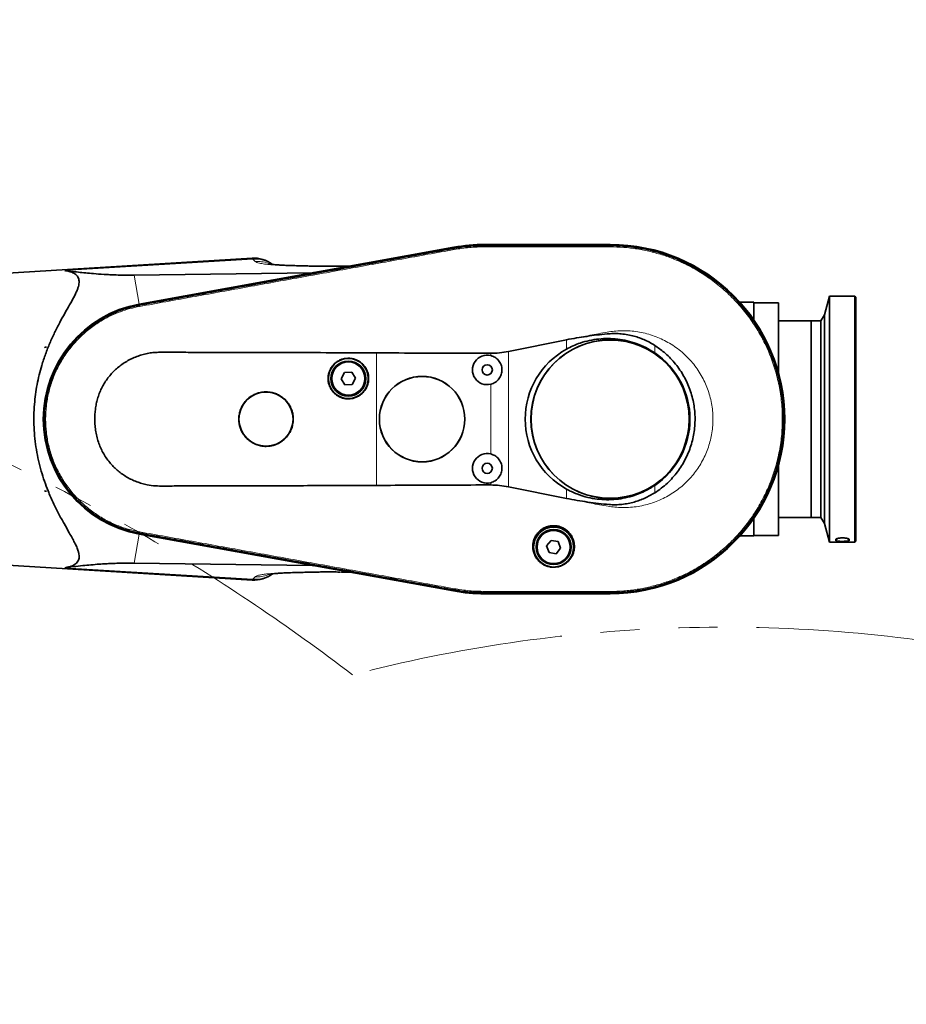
# Model space of a CAD drawing. Header units: millimetres. Extents: x 0 to 14900, y 0 to 10500.
# Tile 23 of 56: x 4454 to 5175, y 6887 to 7687. Entities that reach past the tile are written whole.
import ezdxf

# ---------------------------------------------------------------- set-up
doc = ezdxf.new("R2010")
doc.units = ezdxf.units.MM
doc.header["$LTSCALE"] = 25
doc.linetypes.add('PHANTOM', pattern=[12.7, 6.35, -1.27, 1.27, -1.27, 1.27, -1.27])
doc.styles.add('SLDTEXTSTYLE0', font='TXT', dxfattribs={"width": 0.605})
doc.dimstyles.new('SLDDIMSTYLE1', dxfattribs={"dimtxt": 87.5, "dimasz": 87.5, "dimexe": 0, "dimexo": 0.0625, "dimgap": 21.875, "dimtad": 1, "dimdec": 0, "dimrnd": 1e-09, "dimzin": 12, "dimdsep": 46, "dimtxsty": 'SLDTEXTSTYLE0', "dimsah": 1, "dimcen": 0.09, "dimadec": 0, "dimazin": 3, "dimtfac": 1, "dimtofl": 0, "dimtmove": 0, "dimatfit": 3, "dimfxl": 1, "dimfrac": 2, "dimtolj": 1, "dimtzin": 12, "dimarcsym": 0})

# ---------------------------------------------------------------- blocks, each defined once
blk = doc.blocks.new('_D_1')
at = {"color": 7, "linetype": 'Continuous', "lineweight": 0}
for p, q in [((3801.69, 8361.92), (6836.58, 8361.92)), ((6799.08, 8361.92), (6799.08, 5102.65)), ((3832.59, 5102.65), (6836.58, 5102.65))]:
    blk.add_line(p, q, dxfattribs=at)
at = {"color": 7, "linetype": 'Continuous', "lineweight": 18}
for points in [[(6799.08, 8361.92), (6786.58, 8274.42), (6811.58, 8274.42)], [(6799.08, 5102.65), (6811.58, 5190.15), (6786.58, 5190.15)]]:
    blk.add_solid(points, dxfattribs=at)
at = {"color": 7, "linetype": 'Continuous', "lineweight": 18, "insert": (6686.29, 6598.6), "char_height": 87.5, "attachment_point": 1, "rotation": 90, "style": 'SLDTEXTSTYLE0'}
blk.add_mtext('3259', dxfattribs=at)

msp = doc.modelspace()

# ---------------------------------------------------------------- linework, layer by layer
at = {"color": 7, "linetype": 'Continuous', "lineweight": 35}
for p, q in [((4807.119922, 7502.3997298), (4551.1003413, 7456.1329568)), ((4551.1132465, 7456.0288295), (4806.9521564, 7502.2791503)), ((4807.0868958, 7501.5026972), (4807.0923446, 7501.5036834)), ((4934.1946854, 7504.6472299), (4832.1946854, 7504.6472299)), ((4832.1946854, 7504.5424676), (4934.1946854, 7504.5424676)), ((4832.1946854, 7503.752293), (4832.2014052, 7503.7522909)), ((4934.1884448, 7503.7528933), (4934.1946854, 7503.7528956)), ((4642.8519251, 7493.5101805), (4416.1946854, 7479.6472299)), ((4715.6504373, 7486.9470433), (4719.903541, 7487.0885272)), ((4721.6067423, 7487.0256574), (4719.903541, 7487.0885272)), ((4546.8372905, 7479.7227688), (4691.9984341, 7481.6749695)), ((5112.6946854, 7462.6472299), (5108.6565002, 7447.5765174)), ((5133.1946854, 7462.6472299), (5112.6946854, 7462.6472299)), ((5112.6946854, 7462.6472299), (5112.6946854, 7262.6472299)), ((5134.1946854, 7461.6472299), (5133.1946854, 7462.6472299)), ((5133.1946854, 7262.6472299), (5133.1946854, 7462.6472299)), ((5134.1946854, 7461.6472299), (5134.1946854, 7263.6472299)), ((4551.2470906, 7455.2884559), (4551.2611967, 7455.2910002)), ((5051.1946854, 7457.6472299), (5039.7361465, 7457.6472299)), ((5051.1946854, 7457.6472299), (5051.1946854, 7443.1146146)), ((5071.1946854, 7457.1472299), (5051.1946854, 7457.1472299)), ((5071.1946854, 7457.1472299), (5071.1946854, 7399.9969287)), ((5108.6565002, 7447.5765174), (5105.6946854, 7442.6472299)), ((5108.6565002, 7447.5765174), (5108.6565002, 7277.7179423)), ((5097.6946854, 7442.6472299), (5071.1946854, 7442.6472299)), ((5105.6946854, 7442.6472299), (5097.6946854, 7442.6472299)), ((5097.6946854, 7442.6472299), (5097.6946854, 7282.6472299)), ((5105.6946854, 7442.6472299), (5105.6946854, 7282.6472299)), ((4474.2452075, 7420.9754251), (4474.2452075, 7421.1472299)), ((4475.6058617, 7421.1472299), (4474.2452075, 7420.9754251)), ((4474.3284286, 7421.1472299), (4474.2452075, 7420.9754251)), ((4474.2452075, 7421.1472299), (4474.3284286, 7421.1472299)), ((4474.3284286, 7421.1472299), (4475.6058617, 7421.1472299)), ((4851.365926, 7417.6948234), (4898.6275042, 7427.1913869)), ((4718.15718, 7400.557107), (4715.4238543, 7395.4716116)), ((4723.9280111, 7400.7327254), (4718.15718, 7400.557107)), ((4726.9655165, 7395.8228482), (4723.9280111, 7400.7327254)), ((4715.4238543, 7395.4716116), (4718.4613598, 7390.5617344)), ((4718.4613598, 7390.5617344), (4724.2321909, 7390.7373527)), ((4724.2321909, 7390.7373527), (4726.9655165, 7395.8228482)), ((5071.1946854, 7325.2975311), (5071.1946854, 7268.1472299)), ((4474.2452075, 7304.3190346), (4475.6058617, 7304.1472299)), ((4474.2452075, 7304.1472299), (4474.2452075, 7304.3190346)), ((4474.2452075, 7304.3190346), (4474.3284286, 7304.1472299)), ((4474.3284286, 7304.1472299), (4474.2452075, 7304.1472299)), ((4474.3284286, 7304.1472299), (4475.6058617, 7304.1472299)), ((4898.6275042, 7298.0971982), (4851.365926, 7307.592734)), ((5051.1946854, 7282.1798452), (5051.1946854, 7267.6472299)), ((5071.1946854, 7282.6472299), (5097.6946854, 7282.6472299)), ((5097.6946854, 7282.6472299), (5105.6946854, 7282.6472299)), ((5105.6946854, 7282.6472299), (5108.6565002, 7277.7179423)), ((5108.6565002, 7277.7179423), (5112.6946854, 7262.6472299)), ((4551.0888703, 7269.1635767), (4806.7469848, 7222.9297308)), ((4806.9521564, 7223.0153094), (4551.1132465, 7269.2656302)), ((4551.2580338, 7270.0043179), (4551.2471411, 7270.0062833)), ((4886.1863249, 7264.0601608), (4882.5027695, 7259.6144041)), ((4891.8782409, 7263.0929866), (4886.1863249, 7264.0601608)), ((4893.8866014, 7257.6800556), (4891.8782409, 7263.0929866)), ((5039.7361465, 7267.6472299), (5051.1946854, 7267.6472299)), ((5051.1946854, 7268.1472299), (5071.1946854, 7268.1472299)), ((5112.6946854, 7262.6472299), (5133.1946854, 7262.6472299)), ((5117.6946854, 7264.0186697), (5117.6946854, 7264.8324698)), ((5133.1946854, 7262.6472299), (5134.1946854, 7263.6472299)), ((4882.5027695, 7259.6144041), (4884.51113, 7254.2014732)), ((4884.51113, 7254.2014732), (4890.2030459, 7253.2342989)), ((4890.2030459, 7253.2342989), (4893.8866014, 7257.6800556)), ((4416.1946854, 7245.6472299), (4642.8436529, 7231.7847852)), ((4691.8482344, 7243.6287095), (4546.8224913, 7245.5718896)), ((4715.2601663, 7238.2996751), (4715.6758351, 7238.2903187)), ((4721.5071116, 7238.2651247), (4719.9035618, 7238.2059333)), ((4807.0923439, 7223.7907726), (4807.0868957, 7223.7917587)), ((4832.2014053, 7221.5421654), (4832.1946854, 7221.5421634)), ((4934.1946854, 7221.5411995), (4934.1856394, 7221.5412037)), ((4934.1946854, 7220.7519922), (4832.1946854, 7220.7519922)), ((4832.1946854, 7220.6472299), (4934.1946854, 7220.6472299))]:
    msp.add_line(p, q, dxfattribs=at)
at = {"color": 8, "linetype": 'Continuous', "lineweight": 18}
for p, q in [((4807.0923446, 7501.5036834), (4806.9521564, 7502.2791503)), ((4807.2750287, 7500.4931453), (4807.0868958, 7501.5026972)), ((4832.1946854, 7503.752293), (4832.1946854, 7504.5424676)), ((4832.1946854, 7502.7262355), (4832.2014052, 7503.7522909)), ((4934.1884448, 7503.7528933), (4934.1946854, 7502.7268335)), ((4934.1946854, 7503.7528956), (4934.1946854, 7504.5424676)), ((4643.4486742, 7492.7309033), (4490.4369196, 7483.430627)), ((4645.3717887, 7490.8077889), (4643.4486742, 7492.7309033)), ((4691.9984341, 7481.6749695), (4721.6067423, 7487.0256574)), ((4546.8372905, 7479.7227688), (4551.1003413, 7456.1329568)), ((4551.2470906, 7455.2884559), (4551.1132465, 7456.0288295)), ((4551.4322263, 7454.2643567), (4551.2611967, 7455.2910002)), ((4898.6275042, 7419.5486046), (4898.6275042, 7427.1913869)), ((4970.4327058, 7422.6049966), (4970.4327058, 7416.5322946)), ((4744.1946854, 7308.7559373), (4744.1946854, 7416.5314653)), ((4837.0048857, 7414.3135393), (4837.0048857, 7416.1657105)), ((4851.365926, 7417.6948234), (4851.365926, 7307.592734)), ((4837.0048857, 7334.3135393), (4837.0048857, 7390.9809205)), ((4837.0048857, 7309.1216225), (4837.0048857, 7310.9809205)), ((4898.6275042, 7298.0971982), (4898.6275042, 7305.7458552)), ((4970.4327058, 7308.7621651), (4970.4327058, 7302.683708)), ((4546.8224913, 7245.5718896), (4551.0888703, 7269.1635767)), ((4551.2471411, 7270.0062833), (4551.1132465, 7269.2656302)), ((4551.4322739, 7271.0303669), (4551.2580338, 7270.0043179)), ((5117.6946854, 7264.0186697), (5119.4143943, 7265.7147938)), ((5117.6946854, 7264.8324698), (5118.1875933, 7265.3146065)), ((5126.9758245, 7265.7139574), (5128.6946855, 7264.0186697)), ((5128.2098705, 7265.3066903), (5128.6946856, 7264.8324698)), ((4643.4486742, 7232.5635564), (4490.4369196, 7241.8638327)), ((4721.5071116, 7238.2651247), (4691.8482344, 7243.6287095)), ((4643.4486742, 7232.5635564), (4645.3717887, 7234.4866709)), ((4807.0923439, 7223.7907726), (4806.9521564, 7223.0153094)), ((4807.2750283, 7224.8013122), (4807.0868957, 7223.7917587)), ((4832.1946854, 7222.5682221), (4832.2014053, 7221.5421654)), ((4832.1946854, 7221.5421634), (4832.1946854, 7220.7519922)), ((4934.1946854, 7222.5672667), (4934.1856394, 7221.5412037)), ((4934.1946854, 7221.5411995), (4934.1946854, 7220.7519922))]:
    msp.add_line(p, q, dxfattribs=at)
at = {"color": 7, "linetype": 'Continuous', "lineweight": 35, "flags": 128}
msp.add_lwpolyline([(5128.6946855, 7264.0186697), (5128.6946855, 7264.1101558), (5128.6946855, 7264.2045731), (5128.6946855, 7264.3019188), (5128.6946855, 7264.4021901), (5128.6946855, 7264.505384), (5128.6946855, 7264.6114973), (5128.6946855, 7264.720527), (5128.6946856, 7264.8324698)], dxfattribs=at)
at = {"color": 7, "linetype": 'Continuous', "lineweight": 35}
for centre, radius in [((4934.1946854, 7362.6472299), 64.4769774), ((4934.1946854, 7362.6472299), 64.330127), ((4721.1946854, 7395.6472299), 16.25), ((4721.1946854, 7395.6472299), 14.25), ((4721.1946854, 7395.6472299), 13.5), ((4834.1946854, 7402.6472299), 4.15), ((4781.1946854, 7362.6472299), 34.7797384), ((4781.1946854, 7362.6472299), 34.7011267), ((4654.1946854, 7362.6472299), 22.0019772), ((4834.1946854, 7322.6472299), 4.15), ((4888.1946854, 7258.6472299), 16.25), ((4888.1946854, 7258.6472299), 14.25), ((4888.1946854, 7258.6472299), 13.5)]:
    msp.add_circle(centre, radius, dxfattribs=at)
at = {"color": 8, "linetype": 'Continuous', "lineweight": 18}
for centre in [(4721.1946854, 7395.6472299), (4888.1946854, 7258.6472299)]:
    msp.add_circle(centre, 13.85, dxfattribs=at)
at = {"color": 7, "linetype": 'Continuous', "lineweight": 18}
msp.add_arc((3751.6946825, 5882.6472299), 2479.27, 5.1503552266, 154.8240965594, dxfattribs=at)
at = {"color": 7, "linetype": 'Continuous', "lineweight": 35}
for centre, radius, start, end in [((4832.1946854, 7362.6472299), 141.8952377, 90, 100.2472045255), ((4832.1946854, 7363.6472299), 141, 90, 100.2436917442), ((4934.1946854, 7362.6472299), 142, 270, 90), ((4934.1946854, 7362.6472299), 141.8952377, 270, 90), ((4644.3526791, 7468.5552534), 25, 53.2450592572, 93.4399046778), ((4567.9946854, 7362.6472299), 95, 100.2436917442, 259.7492778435), ((4567.9946854, 7362.6472299), 94.8952377, 100.2472045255, 259.7527954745), ((4834.1946854, 7402.6472299), 12, 76.4565108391, 283.5434891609), ((4934.1946854, 7362.6472299), 64.9368487, 303.9210618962, 56.0789381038), ((4834.1946854, 7322.6472299), 12, 76.4565108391, 283.5434891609), ((4644.3526791, 7256.7392064), 25, 266.5384539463, 306.739905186), ((4832.1946854, 7363.6472299), 143, 259.7492778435, 270), ((4832.1946854, 7362.6472299), 141.8952377, 259.7527954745, 270)]:
    msp.add_arc(centre, radius, start, end, dxfattribs=at)
at = {"color": 8, "linetype": 'Continuous', "lineweight": 18}
for centre, radius, start, end in [((4645.2655518, 7468.1518761), 24.6460873, 55.9717387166, 94.2276054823), ((4645.2593472, 7257.1658263), 24.6688107, 265.790745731, 304.0398027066)]:
    msp.add_arc(centre, radius, start, end, dxfattribs=at)
at = {"color": 7, "linetype": 'PHANTOM', "lineweight": 18}
for centre, radius, start, end in [((3751.6946825, 5882.6472299), 1601.47, 52.5938832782, 107.4061649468), ((5026.8129705, 5994.2064716), 1199.29, 5.3107874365, 104.5992114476)]:
    msp.add_arc(centre, radius, start, end, dxfattribs=at)
at = {"color": 7, "linetype": 'Continuous', "lineweight": 35}
for centre, major_axis, ratio, start_param, end_param in [((4719.3059323, 7492.6275454), (-4.1026518, 5.0626401), 0.5859279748, 2.6685816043, 2.8302501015), ((4706.7808305, 7490.3640621), (15.8515266, 8.3333116), 0.1553294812, 3.4379656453, 3.5996341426), ((4930.2565779, 7362.6472299), (65.1921996, 0), 0.9981737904, 2.0773499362, 4.205835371), ((4706.6143302, 7234.9406451), (15.8351561, -8.332127), 0.1555134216, 2.6834198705, 2.845177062), ((4719.2074273, 7232.6632783), (4.1015036, 5.0626932), 0.5860410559, 0.3112158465, 0.472973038)]:
    msp.add_ellipse(centre, major_axis=major_axis, ratio=ratio, start_param=start_param, end_param=end_param, dxfattribs=at)
for points, knots in [([(4551.2611967, 7455.2910002), (4554.5475708, 7455.8847057), (4561.1202565, 7457.0721053), (4570.9781579, 7458.8577062), (4584.1234574, 7461.2328643), (4600.5549025, 7464.1981962), (4626.8451903, 7468.9473325), (4659.70807, 7474.8811407), (4699.1434858, 7482.0037002), (4732.0063202, 7487.939204), (4758.2965593, 7492.688152), (4774.7279548, 7495.6563019), (4787.7890275, 7498.0168192), (4797.4800422, 7499.7659976), (4803.8846098, 7500.9237971), (4807.0868958, 7501.5026972)], [0, 0, 0, 0, 0.0385379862, 0.07707524, 0.1156129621, 0.1926873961, 0.2697618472, 0.4239107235, 0.5780595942, 0.7322084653, 0.8092829, 0.8863573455, 0.924894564, 0.9624472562, 1, 1, 1, 1]), ([(4807.0923446, 7501.5036834), (4810.3876461, 7502.0284268), (4816.1860893, 7502.9517701), (4824.5782914, 7503.6285532), (4829.6534311, 7503.7110065), (4832.1946854, 7503.752293)], [0, 0, 0, 0, 0.3966007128, 0.6978622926, 1, 1, 1, 1]), ([(4832.2014052, 7503.7522909), (4835.5363111, 7503.7519946), (4842.2060486, 7503.7514019), (4855.5454225, 7503.7530937), (4872.2196085, 7503.7520739), (4892.5522428, 7503.7521405), (4909.711868, 7503.7529666), (4923.698496, 7503.7512359), (4930.6917833, 7503.7523409), (4934.1884448, 7503.7528933)], [0, 0, 0, 0, 0.0980979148, 0.1961936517, 0.3923850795, 0.5885764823, 0.7942879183, 0.8971434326, 1, 1, 1, 1]), ([(4934.1946854, 7503.7528956), (4937.5596198, 7503.6832583), (4944.2891871, 7503.54399), (4954.3485313, 7502.4167424), (4964.3048514, 7500.6273542), (4974.1233296, 7498.1107333), (4983.7195287, 7494.9045223), (4993.077168, 7491.01149), (5002.116579, 7486.4664203), (5010.8219288, 7481.2764608), (5019.1187357, 7475.4857075), (5026.992562, 7469.1043413), (5034.3763061, 7462.1869835), (5041.2572002, 7454.7457493), (5047.5764617, 7446.8440717), (5053.3228776, 7438.4955598), (5058.4474974, 7429.771577), (5062.9416132, 7420.6874306), (5066.7666869, 7411.3205551), (5069.9160606, 7401.6872718), (5072.3629274, 7391.8698202), (5074.1029838, 7381.8852817), (5075.1212955, 7371.8188677), (5075.4160902, 7361.6881289), (5074.985005, 7351.5795371), (5073.8288166, 7341.5106764), (5071.9572086, 7331.5674961), (5069.3732518, 7321.7673923), (5066.0994083, 7312.1939154), (5062.1413109, 7302.8637416), (5057.5327604, 7293.8564856), (5052.2817424, 7285.1878261), (5046.4328381, 7276.9319111), (5039.9963775, 7269.1030658), (5033.0274264, 7261.7680003), (5025.5380857, 7254.9394986), (5017.5922409, 7248.6758624), (5009.2035954, 7242.9881774), (5000.4437638, 7237.9250468), (4991.3282092, 7233.4950686), (4981.9349814, 7229.7351018), (4972.2797124, 7226.6539114), (4962.4449132, 7224.2749755), (4952.7807461, 7222.6714701), (4943.3547896, 7221.7124671), (4937.252355, 7221.5983692), (4934.1946854, 7221.5411995)], [0, 0, 0, 0, 0.0227722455, 0.0455424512, 0.0684304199, 0.0912006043, 0.1140888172, 0.1368589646, 0.1597465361, 0.1825166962, 0.2054044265, 0.2281745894, 0.251062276, 0.2738324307, 0.2967200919, 0.3194902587, 0.3423779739, 0.3651481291, 0.3880357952, 0.4108059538, 0.4336936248, 0.4564637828, 0.4793514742, 0.5021216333, 0.5250092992, 0.547779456, 0.5706671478, 0.5934373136, 0.6163249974, 0.6390951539, 0.6619828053, 0.6847529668, 0.7076406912, 0.7304108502, 0.753298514, 0.776068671, 0.7989563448, 0.8217265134, 0.8446142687, 0.8673844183, 0.8902719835, 0.913042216, 0.9359306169, 0.958700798, 0.9793067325, 1, 1, 1, 1]), ([(4715.6495848, 7487.0145741), (4714.6955743, 7486.993461), (4711.1387591, 7486.9147455), (4705.5179286, 7486.8967744), (4698.972447, 7486.9302175), (4693.2847052, 7487.0326567), (4687.9563657, 7487.1758497), (4682.7851192, 7487.2909472), (4677.8209258, 7487.418716), (4673.3275806, 7487.559974), (4669.1674102, 7487.7263683), (4665.3267172, 7487.9282637), (4662.2724581, 7488.1463288), (4659.9320986, 7488.3659096), (4658.2426327, 7488.5666687), (4657.2146468, 7488.7119912), (4656.6847928, 7488.7969318), (4656.6236296, 7488.7982398), (4656.595337, 7488.7988448)], [0, 0, 0, 0, 0.0354510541, 0.1321713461, 0.2210793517, 0.302043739, 0.3757689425, 0.4584586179, 0.5314566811, 0.6009833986, 0.6707245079, 0.7406671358, 0.8117431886, 0.8600693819, 0.9074549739, 0.9491422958, 0.9764744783, 1, 1, 1, 1]), ([(4490.4369196, 7241.8638327), (4491.8362067, 7242.0941269), (4494.071597, 7242.4620265), (4496.6752914, 7243.3939707), (4498.5494267, 7244.3627484), (4500.0888068, 7245.5807649), (4501.2408826, 7247.0478505), (4501.948974, 7248.7605349), (4502.2212269, 7250.7189367), (4502.0418693, 7252.9274012), (4501.400023, 7255.5639809), (4500.227728, 7258.6612098), (4498.5201259, 7262.2515071), (4496.459532, 7266.1115044), (4493.6115291, 7271.1682642), (4489.9019014, 7277.6340884), (4485.4308502, 7285.7946104), (4480.9982415, 7294.6681327), (4477.1346195, 7303.5028334), (4473.9173186, 7312.0797616), (4471.3052436, 7320.2763297), (4469.070537, 7328.8833579), (4467.3101928, 7337.7530368), (4466.0710947, 7346.7864419), (4465.3718531, 7355.9711139), (4465.243237, 7365.3603246), (4465.6932663, 7374.3647632), (4466.616579, 7382.8429178), (4467.910577, 7390.7842523), (4469.6133049, 7398.6230136), (4471.8738532, 7406.9524764), (4474.752544, 7415.6302189), (4478.2914521, 7424.5612061), (4482.1927334, 7433.0920781), (4486.3088901, 7441.1355059), (4490.4659935, 7448.6484225), (4493.8137078, 7454.4814387), (4496.3059361, 7458.9160942), (4498.0475597, 7462.1468636), (4499.5836207, 7465.2379065), (4500.7788404, 7468.02411), (4501.6084097, 7470.5046004), (4502.0876992, 7472.7065297), (4502.2046088, 7474.7409356), (4501.9330575, 7476.5763079), (4501.2608321, 7478.1838883), (4500.2142959, 7479.576438), (4498.8023786, 7480.7570082), (4496.7828959, 7481.8814786), (4494.0523302, 7482.8503895), (4491.6453562, 7483.2366849), (4490.4369196, 7483.430627)], [0, 0, 0, 0, 0.0229765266, 0.0367054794, 0.0504314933, 0.0644232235, 0.0784117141, 0.0922036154, 0.1059954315, 0.1201814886, 0.1343710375, 0.1520475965, 0.1699878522, 0.1880359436, 0.2062795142, 0.2372590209, 0.2684614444, 0.3003089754, 0.3323936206, 0.3569795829, 0.3817069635, 0.4069248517, 0.4323351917, 0.4569298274, 0.4817345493, 0.5072304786, 0.5329737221, 0.5548591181, 0.5768907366, 0.5993550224, 0.6219559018, 0.650348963, 0.6789620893, 0.7081883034, 0.7375983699, 0.766607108, 0.7957923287, 0.8107174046, 0.8256814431, 0.8407961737, 0.8559823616, 0.8689044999, 0.881823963, 0.8950227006, 0.9082200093, 0.9211652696, 0.9341119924, 0.947351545, 0.9605939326, 0.9802159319, 1, 1, 1, 1]), ([(4490.4369196, 7483.430627), (4494.0710253, 7482.9829771), (4499.52893, 7482.3106711), (4507.459871, 7481.4998915), (4514.3077707, 7480.8858291), (4520.8754362, 7480.4079011), (4527.1127518, 7480.0674566), (4532.5717411, 7479.8436043), (4537.8510285, 7479.7196651), (4542.8311477, 7479.684902), (4545.5021034, 7479.7101484), (4546.8372905, 7479.7227688)], [0, 0, 0, 0, 0.2430467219, 0.3650212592, 0.486978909, 0.6418181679, 0.7199882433, 0.7981331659, 0.8980310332, 0.9490266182, 1, 1, 1, 1]), ([(4551.2471411, 7270.0062833), (4549.6021497, 7270.3303275), (4546.3071467, 7270.9794048), (4540.5517416, 7272.526262), (4534.0108947, 7274.7393872), (4526.8381245, 7277.8655538), (4519.932715, 7281.5818829), (4513.3753106, 7285.849636), (4507.1810068, 7290.6576876), (4501.4208271, 7295.9512444), (4496.1080361, 7301.7179804), (4491.303281, 7307.8915767), (4487.0180914, 7314.4576703), (4483.2659712, 7321.4070082), (4480.0743897, 7328.7348364), (4477.5257139, 7336.2921496), (4475.6360612, 7343.9817782), (4474.4064689, 7351.7091381), (4473.8214563, 7359.5297236), (4473.8873034, 7367.3531582), (4474.6038272, 7375.1610754), (4475.9631804, 7382.8640685), (4477.9619595, 7390.4448571), (4480.6015069, 7397.8874368), (4483.8971992, 7405.1679929), (4487.7949918, 7412.125642), (4492.2333862, 7418.6832671), (4497.1419503, 7424.7764087), (4502.551175, 7430.453346), (4508.399385, 7435.6489599), (4514.6729384, 7440.351874), (4521.312978, 7444.5162082), (4528.3063829, 7448.1281089), (4535.6440698, 7451.1739776), (4542.0154728, 7453.1953852), (4547.2532852, 7454.5146197), (4549.9149555, 7455.0303426), (4551.2470906, 7455.2884559)], [0, 0, 0, 0, 0.0191950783, 0.0384487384, 0.0682124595, 0.0981828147, 0.1279465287, 0.1579168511, 0.1876764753, 0.2176427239, 0.2474023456, 0.2773684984, 0.3071260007, 0.3370901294, 0.3677056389, 0.3985461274, 0.4283105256, 0.4582816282, 0.4880460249, 0.5180169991, 0.5477716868, 0.5777329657, 0.6074876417, 0.6374486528, 0.668060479, 0.698897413, 0.7286645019, 0.7586382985, 0.7883964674, 0.81836129, 0.8481194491, 0.8780841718, 0.9080147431, 0.938155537, 0.96895921, 0.9844644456, 1, 1, 1, 1]), ([(4898.6275042, 7427.1913869), (4904.1078831, 7428.1576756), (4912.3353975, 7429.6083333), (4923.3903087, 7431.0895296), (4930.6408544, 7431.9011559), (4936.8443259, 7432.2964006), (4942.0295178, 7432.1829935), (4947.2282149, 7431.5699174), (4952.2721734, 7430.5372031), (4957.0802742, 7429.1161284), (4961.6687126, 7427.3400697), (4966.1543727, 7425.2044436), (4969.0065843, 7423.4714853), (4970.4327058, 7422.6049966)], [0, 0, 0, 0, 0.225839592, 0.3390456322, 0.4522372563, 0.5215445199, 0.590804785, 0.6620692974, 0.7333342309, 0.7991181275, 0.8649046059, 0.9324515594, 1, 1, 1, 1]), ([(4898.6275042, 7419.5486046), (4900.4495151, 7420.4959752), (4904.0935598, 7422.3907285), (4910.3280058, 7424.7828311), (4917.2595562, 7426.707845), (4924.8686317, 7427.9272198), (4932.5986927, 7428.3130553), (4940.3564541, 7427.8118712), (4948.0450623, 7426.4520355), (4955.7204305, 7424.1692007), (4963.2929392, 7420.9655382), (4968.0528161, 7418.0100223), (4970.4327058, 7416.5322946)], [0, 0, 0, 0, 0.08159390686, 0.16318884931, 0.26492161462, 0.366971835, 0.46870622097, 0.57167898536, 0.67498024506, 0.77794670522, 0.8889756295, 1, 1, 1, 1]), ([(4970.4327058, 7422.6049966), (4971.7404868, 7421.7325799), (4974.3618039, 7419.9839073), (4978.3708627, 7416.7941382), (4982.4505434, 7413.0559095), (4986.5014993, 7408.6546629), (4990.2114794, 7403.8716308), (4993.4939194, 7398.8037907), (4996.3123729, 7393.515766), (4998.6749858, 7388.0273101), (5000.5917121, 7382.2914596), (5002.0049322, 7376.4283556), (5002.912916, 7370.5134814), (5003.322447, 7364.5619651), (5003.2378393, 7358.5254141), (5002.6336092, 7352.5312894), (5001.5326331, 7346.6521811), (4999.9549579, 7340.8971826), (4997.871418, 7335.2288492), (4995.3166233, 7329.7699153), (4992.3303298, 7324.5828088), (4988.9317295, 7319.6725573), (4985.0898855, 7315.0059785), (4980.7192071, 7310.5567771), (4975.863239, 7306.365246), (4972.2479627, 7303.9143307), (4970.4327058, 7302.683708)], [0, 0, 0, 0, 0.0330668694, 0.0662792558, 0.107686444, 0.149383, 0.1919893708, 0.2349073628, 0.2762750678, 0.3179315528, 0.3604954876, 0.4033734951, 0.4446776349, 0.4862686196, 0.528757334, 0.5715584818, 0.6128738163, 0.6544737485, 0.6969769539, 0.7397932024, 0.7811399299, 0.822773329, 0.8653095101, 0.9081594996, 0.9538862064, 1, 1, 1, 1]), ([(4744.1946854, 7416.5314653), (4732.0532161, 7416.578226), (4707.7676705, 7416.6717574), (4671.3478371, 7416.784794), (4634.9449962, 7416.8688578), (4605.5895073, 7416.9659589), (4583.2764237, 7416.9433248), (4571.5514238, 7417.1212268), (4563.3912763, 7416.9007856), (4558.8216052, 7416.3333551), (4554.3843689, 7415.298618), (4550.0585076, 7414.0071109), (4545.876974, 7412.3018553), (4541.797557, 7410.2500781), (4537.9237062, 7407.8524735), (4534.2968008, 7405.1527913), (4530.9140541, 7402.1688372), (4527.7603239, 7398.8647901), (4524.9335021, 7395.313376), (4522.4502619, 7391.5744703), (4520.312282, 7387.6566157), (4518.5030982, 7383.5065984), (4517.0878241, 7379.273897), (4516.0668516, 7375.0236832), (4515.1561539, 7369.3529092), (4514.8344074, 7363.3963153), (4515.0877331, 7357.25334), (4515.6686377, 7352.3832485), (4516.6656098, 7347.5226475), (4518.0997221, 7342.8494085), (4519.9312686, 7338.4248581), (4522.1227313, 7334.2456035), (4524.7351484, 7330.2402058), (4527.6126201, 7326.6039893), (4530.6773738, 7323.3640547), (4533.8746904, 7320.4880186), (4537.3344688, 7317.853743), (4541.0379355, 7315.4872592), (4544.9499454, 7313.4252346), (4549.0211867, 7311.6734643), (4553.2447262, 7310.2934167), (4558.2884502, 7309.0421234), (4564.2477186, 7308.2638281), (4573.3272904, 7308.2357723), (4589.1042055, 7308.3542754), (4611.5932303, 7308.3434388), (4638.3171934, 7308.4233709), (4664.8946029, 7308.4870841), (4700.1285891, 7308.5899801), (4726.5666667, 7308.6895485), (4744.1946854, 7308.7559373)], [0, 0, 0, 0, 0.0696138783, 0.1392427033, 0.2088573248, 0.2784735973, 0.3078179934, 0.3371682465, 0.3459844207, 0.3548500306, 0.3636710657, 0.3722513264, 0.3808933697, 0.3897217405, 0.3986150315, 0.4071963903, 0.4158370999, 0.4246695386, 0.4335710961, 0.4420347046, 0.4505609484, 0.45928901, 0.4680878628, 0.476205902, 0.4843759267, 0.501027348, 0.5102876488, 0.51960556, 0.5291314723, 0.5387438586, 0.5476742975, 0.5566802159, 0.5659250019, 0.5752500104, 0.5834394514, 0.5916824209, 0.6000915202, 0.6085572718, 0.6170629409, 0.6256252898, 0.6341320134, 0.6426943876, 0.6555932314, 0.6686726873, 0.6949790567, 0.746437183, 0.7979143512, 0.848418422, 0.8989305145, 1, 1, 1, 1]), ([(4744.1946854, 7416.5314653), (4768.4766738, 7416.3863418), (4799.4132192, 7416.2014466), (4830.3502289, 7416.1720367), (4837.0048857, 7416.1657105)], [0, 0, 0, 0, 0.7848965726, 1, 1, 1, 1]), ([(4837.0048857, 7416.1657105), (4839.405695, 7416.2321891), (4844.2371944, 7416.3659735), (4848.9799049, 7417.2500509), (4851.365926, 7417.6948234)], [0, 0, 0, 0, 0.4969077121, 1, 1, 1, 1]), ([(4837.0048857, 7414.3135393), (4837.4213409, 7414.1993335), (4838.2592097, 7413.9695622), (4839.6707542, 7413.365169), (4841.2109727, 7412.453353), (4842.7489204, 7411.1436732), (4844.0585529, 7409.580975), (4845.0784642, 7407.8352225), (4845.7975991, 7405.9252859), (4846.1822214, 7403.9399676), (4846.2285119, 7401.9002296), (4845.9347061, 7399.9009211), (4845.3040804, 7397.9620993), (4844.3658449, 7396.1727695), (4843.1291898, 7394.5514336), (4841.6510264, 7393.1713643), (4839.9455255, 7392.0531473), (4838.3707325, 7391.3499376), (4837.3575346, 7391.0761973), (4837.0048857, 7390.9809205)], [0, 0, 0, 0, 0.0404508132, 0.0813832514, 0.1435853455, 0.207586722, 0.2698690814, 0.3339557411, 0.3962661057, 0.460386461, 0.5226434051, 0.5867076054, 0.6489373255, 0.7129689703, 0.7752484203, 0.8393318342, 0.9016441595, 0.965766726, 1, 1, 1, 1]), ([(4737.7062938, 7395.6472299), (4737.662204, 7396.562161), (4737.5727458, 7398.4185549), (4736.8529607, 7401.1127197), (4735.7139814, 7403.6756069), (4734.1662182, 7405.9884107), (4732.2370082, 7408.0272986), (4730.0127899, 7409.6977516), (4727.5173048, 7410.9826401), (4724.8660668, 7411.8224746), (4722.0863627, 7412.2087241), (4719.306942, 7412.1235815), (4716.5563294, 7411.5679753), (4713.9617907, 7410.5676443), (4711.5500264, 7409.1328728), (4709.4325961, 7407.3299881), (4707.6313992, 7405.1775646), (4706.2298129, 7402.7751392), (4705.2423818, 7400.1475367), (4704.7148552, 7397.4163695), (4704.6527108, 7394.6098621), (4705.0588421, 7391.8579598), (4705.9290694, 7389.1890538), (4707.2231053, 7386.7267299), (4708.9276245, 7384.4963699), (4710.9636847, 7382.6012873), (4713.3103084, 7381.0610094), (4715.8587402, 7379.9469087), (4718.5827318, 7379.2704223), (4721.3560069, 7379.0628563), (4724.1500626, 7379.3262766), (4726.835463, 7380.0484085), (4729.3846604, 7381.2217808), (4731.6796523, 7382.7920619), (4733.6969976, 7384.7430716), (4735.3427703, 7386.9847066), (4736.6022475, 7389.4934911), (4737.310064, 7391.8299146), (4737.6528947, 7393.9056208), (4737.6884283, 7395.0645481), (4737.7062938, 7395.6472299)], [0, 0, 0, 0, 0.0264676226, 0.0537027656, 0.0801704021, 0.1074057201, 0.1338711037, 0.161104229, 0.1875652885, 0.2147939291, 0.2412514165, 0.2684762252, 0.2949329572, 0.3221568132, 0.3486158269, 0.3758419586, 0.4023044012, 0.4295341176, 0.4559989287, 0.4832311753, 0.5096967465, 0.5369298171, 0.5633954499, 0.5906285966, 0.6170940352, 0.6443270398, 0.6707912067, 0.6980229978, 0.7244842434, 0.7517130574, 0.778170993, 0.8053962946, 0.8318529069, 0.8590766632, 0.8855351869, 0.9127607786, 0.9392234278, 0.9664532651, 0.9831334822, 1, 1, 1, 1]), ([(4676.374002, 7362.6472299), (4676.3148954, 7363.8741905), (4676.194968, 7366.3636939), (4675.2300409, 7369.976674), (4673.7032098, 7373.413595), (4671.6284321, 7376.515273), (4669.0423918, 7379.2497662), (4666.0607053, 7381.4905904), (4662.7152546, 7383.214652), (4659.1603044, 7384.3422983), (4655.4326718, 7384.8617892), (4651.7043199, 7384.7489989), (4648.0139789, 7384.0048502), (4644.5321318, 7382.6634098), (4641.2951652, 7380.7383736), (4638.4532386, 7378.3187376), (4636.0359408, 7375.4295785), (4634.1557485, 7372.2054299), (4632.8316957, 7368.6795738), (4632.1250353, 7365.016508), (4632.042327, 7361.2534065), (4632.5867926, 7357.5649675), (4633.7525241, 7353.9882332), (4635.4854999, 7350.6881053), (4637.7681435, 7347.6982332), (4640.4957605, 7345.1562519), (4643.6403199, 7343.0889926), (4647.0573156, 7341.5921844), (4650.7109551, 7340.6820978), (4654.4322628, 7340.4012969), (4658.1822199, 7340.7529569), (4661.7866536, 7341.7208252), (4665.2083433, 7343.2947946), (4668.2882949, 7345.4015443), (4670.9953977, 7348.0193182), (4673.2033511, 7351.0265751), (4674.8929087, 7354.3920622), (4675.842414, 7357.5261453), (4676.3023565, 7360.3106996), (4676.3500318, 7361.8655057), (4676.374002, 7362.6472299)], [0, 0, 0, 0, 0.0264535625, 0.0536742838, 0.0801278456, 0.1073485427, 0.1338025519, 0.1610235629, 0.1874807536, 0.2147047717, 0.2411698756, 0.2684018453, 0.2948779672, 0.3221214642, 0.3486047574, 0.3758563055, 0.4023346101, 0.4295817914, 0.4560419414, 0.4832706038, 0.5097106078, 0.536917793, 0.5633514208, 0.5905509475, 0.6169973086, 0.6442094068, 0.6706770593, 0.6979114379, 0.724393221, 0.7516429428, 0.7781247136, 0.8053749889, 0.8318471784, 0.859087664, 0.8855493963, 0.9127788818, 0.939234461, 0.9664573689, 0.9831354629, 1, 1, 1, 1]), ([(4837.0048857, 7334.3135393), (4837.8355257, 7334.0558057), (4839.951596, 7333.399225), (4842.8835983, 7331.2381186), (4845.2434137, 7327.8952436), (4846.3558267, 7323.9386321), (4846.098309, 7319.8436513), (4844.5004426, 7316.0612552), (4841.7425082, 7313.0316614), (4839.0068996, 7311.5237364), (4837.3573417, 7311.0764836), (4837.0048857, 7310.9809205)], [0, 0, 0, 0, 0.0815291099, 0.2076968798, 0.3340293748, 0.4604222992, 0.5867060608, 0.7129312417, 0.8392576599, 0.9656546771, 1, 1, 1, 1]), ([(4837.0048857, 7309.1216225), (4826.2356662, 7309.0984718), (4795.2987328, 7309.0319662), (4764.3621626, 7308.8648681), (4744.1946854, 7308.7559373)], [0, 0, 0, 0, 0.3481023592, 1, 1, 1, 1]), ([(4851.365926, 7307.592734), (4849.0088826, 7308.0327729), (4844.266595, 7308.9181156), (4839.4350327, 7309.0535185), (4837.0048857, 7309.1216225)], [0, 0, 0, 0, 0.4970266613, 1, 1, 1, 1]), ([(4970.4327058, 7308.7621651), (4968.8910077, 7307.7775412), (4965.8075928, 7305.8082813), (4960.2803985, 7303.0246311), (4953.8668047, 7300.4981238), (4946.540874, 7298.516322), (4938.9968395, 7297.3274483), (4931.3190276, 7296.9954581), (4923.6028093, 7297.5062766), (4915.4587778, 7298.9757506), (4906.9939471, 7301.5415856), (4901.4162837, 7304.3444495), (4898.6275042, 7305.7458552)], [0, 0, 0, 0, 0.0725510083, 0.1451028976, 0.2451983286, 0.3456041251, 0.4457067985, 0.5477574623, 0.650127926, 0.7521792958, 0.8760919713, 1, 1, 1, 1]), ([(4970.4327058, 7302.683708), (4967.8260057, 7301.1589879), (4963.8857678, 7298.8542501), (4958.2141331, 7296.5852041), (4953.6593038, 7295.1199973), (4948.8427217, 7294.0055469), (4943.7456899, 7293.2580237), (4938.5461899, 7292.979792), (4932.1293301, 7293.2329881), (4924.5873633, 7294.0322564), (4913.010986, 7295.5802685), (4904.3848149, 7297.0897407), (4898.6275042, 7298.0971982)], [0, 0, 0, 0, 0.1220816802, 0.1845363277, 0.2469887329, 0.3157705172, 0.3845529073, 0.4554679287, 0.5264152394, 0.6445833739, 0.7627865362, 1, 1, 1, 1]), ([(4807.0868957, 7223.7917587), (4803.8014016, 7224.3856702), (4797.2304688, 7225.5734832), (4784.0884019, 7227.9458561), (4761.0902225, 7232.1025702), (4728.2353397, 7238.0360953), (4688.8095702, 7245.1573453), (4655.9547157, 7251.0907505), (4629.6708325, 7255.8376556), (4609.9579009, 7259.396466), (4593.5304977, 7262.3656647), (4580.388519, 7264.7356258), (4570.6050899, 7266.5047471), (4560.895469, 7268.2626687), (4554.4705243, 7269.423766), (4551.2580338, 7270.0043179)], [0, 0, 0, 0, 0.0385279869, 0.0770553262, 0.1541100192, 0.3082193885, 0.4623287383, 0.616438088, 0.6934927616, 0.7705474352, 0.8476021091, 0.886129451, 0.9246574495, 0.9623285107, 1, 1, 1, 1]), ([(4905.104893, 7258.6472299), (4905.0662901, 7259.8357386), (4904.9875873, 7262.2588418), (4903.925985, 7265.6385808), (4902.2759727, 7268.6799677), (4900.2148808, 7271.1526048), (4897.7373023, 7273.1846582), (4895.1087873, 7274.6352401), (4892.3077147, 7275.5890104), (4889.5725761, 7276.0330688), (4886.8372184, 7276.0289022), (4884.2498542, 7275.61772), (4881.7669901, 7274.8175462), (4879.4651042, 7273.6681403), (4877.3522993, 7272.1746564), (4875.4683169, 7270.355757), (4873.8654435, 7268.23504), (4872.5785351, 7265.813776), (4871.6826873, 7263.1526757), (4871.2295174, 7260.2645304), (4871.2878302, 7257.2501953), (4871.9126454, 7254.1905295), (4873.1332836, 7251.2041459), (4874.9207501, 7248.4846035), (4877.2445071, 7246.1106988), (4879.8735715, 7244.3056475), (4882.7617558, 7243.0358885), (4885.5602452, 7242.3609111), (4888.3334252, 7242.1689025), (4890.8676464, 7242.384091), (4893.2888473, 7242.9595207), (4895.5382304, 7243.8452254), (4897.6504329, 7245.0495703), (4899.6224696, 7246.5858893), (4901.3890077, 7248.4462795), (4902.9309902, 7250.6788014), (4904.1356182, 7253.2242), (4904.7642107, 7255.5105039), (4905.0381247, 7257.3369905), (4905.0826023, 7258.2098051), (4905.104893, 7258.6472299)], [0, 0, 0, 0, 0.0355711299, 0.0725215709, 0.1033131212, 0.1352062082, 0.1628241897, 0.1914456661, 0.2160927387, 0.2415680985, 0.2644896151, 0.2880990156, 0.310685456, 0.3338835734, 0.3573312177, 0.3813673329, 0.4066617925, 0.4325655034, 0.460405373, 0.4889217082, 0.5193724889, 0.550626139, 0.5824816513, 0.6153331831, 0.6458024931, 0.6774353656, 0.7038198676, 0.7312562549, 0.7537739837, 0.7770361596, 0.7982269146, 0.8199778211, 0.8422946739, 0.8651285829, 0.8902199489, 0.9158753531, 0.9444564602, 0.973727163, 0.9868329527, 1, 1, 1, 1]), ([(5117.7468152, 7264.9880352), (5117.7285537, 7264.9554731), (5117.6992196, 7264.9031676), (5117.6959279, 7264.851843), (5117.6946854, 7264.8324698)], [0, 0, 0, 0, 0.62253642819, 1, 1, 1, 1]), ([(5117.6946854, 7264.0186697), (5117.7171608, 7263.9601267), (5117.7759116, 7263.8070956), (5118.3726844, 7263.5967471), (5119.5415365, 7263.4182086), (5121.1309474, 7263.3075831), (5122.9761506, 7263.2650071), (5124.8728083, 7263.2919195), (5126.58774, 7263.3915649), (5127.8879824, 7263.5667054), (5128.5917124, 7263.7858112), (5128.6649, 7263.9513142), (5128.6946855, 7264.0186697)], [0, 0, 0, 0, 0.0638240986, 0.1668358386, 0.2709923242, 0.3776383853, 0.4869356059, 0.597972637, 0.7092464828, 0.8191285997, 0.9263898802, 1, 1, 1, 1]), ([(5128.6946856, 7264.8324698), (5128.6931148, 7264.8520542), (5128.686681, 7264.9322682), (5128.5897417, 7265.0778907), (5128.3258097, 7265.2654663), (5127.9900268, 7265.4173545), (5127.6599817, 7265.5326124), (5127.3805992, 7265.6158396), (5127.0725648, 7265.6945691), (5126.738553, 7265.7679329), (5126.3776308, 7265.8357428), (5125.9935782, 7265.8968287), (5125.5893274, 7265.9504391), (5125.1665206, 7265.9961103), (5124.7254027, 7266.0333591), (5124.2717162, 7266.0612796), (5123.8106917, 7266.0794479), (5123.3432537, 7266.0877567), (5122.8692353, 7266.0858711), (5122.3972828, 7266.0735598), (5121.9329663, 7266.0511517), (5121.4771529, 7266.0189048), (5121.0281499, 7265.9765205), (5120.596913, 7265.9249301), (5120.1883457, 7265.8652289), (5119.8027927, 7265.7979931), (5119.4372041, 7265.72261), (5119.1026563, 7265.6413285), (5118.8023416, 7265.5557211), (5118.5355477, 7265.4664443), (5118.2996273, 7265.3723405), (5118.1008471, 7265.2763541), (5117.9459884, 7265.1800905), (5117.856367, 7265.1155859), (5117.8283447, 7265.0828194), (5117.8275598, 7265.0819016)], [0, 0, 0, 0, 0.0177320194, 0.0726270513, 0.1284417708, 0.1834271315, 0.2112501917, 0.2395103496, 0.2674434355, 0.2955647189, 0.3239736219, 0.3527737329, 0.3813290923, 0.4100764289, 0.4394238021, 0.4689764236, 0.4981208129, 0.5274643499, 0.5574347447, 0.5876214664, 0.6170100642, 0.6466037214, 0.6768478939, 0.7073187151, 0.736522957, 0.765935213, 0.7960116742, 0.8263213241, 0.8549517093, 0.8837886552, 0.9132863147, 0.9430161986, 0.9710007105, 0.9991877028, 1, 1, 1, 1]), ([(4546.8224913, 7245.5718896), (4544.6408359, 7245.5867), (4540.2358575, 7245.6166036), (4534.2865714, 7245.4982657), (4528.7248427, 7245.304331), (4523.5706564, 7245.0417525), (4517.8479195, 7244.6731894), (4511.6643059, 7244.1845616), (4504.637611, 7243.5180378), (4497.5303079, 7242.7475126), (4492.8024254, 7242.1585226), (4490.4369196, 7241.8638327)], [0, 0, 0, 0, 0.0839913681, 0.169586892, 0.2537964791, 0.3381598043, 0.4224793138, 0.5521873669, 0.6819295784, 0.8408595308, 1, 1, 1, 1]), ([(4656.5189845, 7236.4698638), (4656.5638317, 7236.4738751), (4656.6513817, 7236.4817059), (4657.6113879, 7236.6370666), (4659.1288946, 7236.8387084), (4661.3704651, 7237.0774166), (4664.5673134, 7237.3354836), (4668.843262, 7237.5831381), (4674.2898639, 7237.8027613), (4680.0835792, 7237.9626095), (4685.8911701, 7238.0906141), (4691.40685, 7238.2248611), (4696.9305646, 7238.3485945), (4702.6101519, 7238.3990528), (4708.1980876, 7238.4014649), (4712.1929097, 7238.3479328), (4714.2060277, 7238.3209562)], [0, 0, 0, 0, 0.034609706, 0.0675645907, 0.1093361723, 0.1648406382, 0.2333650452, 0.3141896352, 0.408225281, 0.5149614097, 0.5930772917, 0.67745015, 0.7688222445, 0.842425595, 0.9205932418, 1, 1, 1, 1]), ([(4719.9035618, 7238.2059333), (4719.0551019, 7238.1844698), (4717.8100482, 7238.1529736), (4716.6228253, 7238.249161), (4716.2446527, 7238.2798001)], [0, 0, 0, 0, 0.6814645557, 1, 1, 1, 1]), ([(4832.1946854, 7221.5421634), (4828.8585992, 7221.6115018), (4822.9883235, 7221.7335118), (4814.6095114, 7222.5586832), (4809.6004897, 7223.379679), (4807.0923439, 7223.7907726)], [0, 0, 0, 0, 0.39659449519, 0.6978593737, 1, 1, 1, 1]), ([(4934.1856394, 7221.5412037), (4930.8504505, 7221.5420313), (4924.1801271, 7221.5436865), (4910.8393345, 7221.541247), (4894.163417, 7221.5424073), (4873.8308719, 7221.5423105), (4856.6727642, 7221.5414046), (4842.689143, 7221.542976), (4835.697317, 7221.5424356), (4832.2014053, 7221.5421654)], [0, 0, 0, 0, 0.0981102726, 0.196218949, 0.3924363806, 0.5886532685, 0.7943265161, 0.8971632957, 1, 1, 1, 1])]:
    msp.add_open_spline(points, degree=3, knots=knots, dxfattribs=at)
at = {"color": 8, "linetype": 'Continuous', "lineweight": 18}
for points in [[(4807.2750287, 7500.4931453), (4811.4033392, 7501.1438034), (4819.6599601, 7502.4451195), (4828.0164437, 7502.6325302), (4832.1946854, 7502.7262355)], [(4832.1946854, 7222.5682221), (4828.0164436, 7222.6619275), (4819.6599599, 7222.8493382), (4811.4033388, 7224.1506542), (4807.2750283, 7224.8013122)]]:
    msp.add_open_spline(points, degree=3, dxfattribs=at)
for points, knots in [([(4832.1946854, 7502.7262355), (4840.6946855, 7502.7262919), (4857.694686, 7502.7264048), (4883.1946864, 7502.7261747), (4908.6946883, 7502.7263095), (4925.6946862, 7502.7266588), (4934.1946854, 7502.7268335)], [0, 0, 0, 0, 0.249999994, 0.4999999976, 0.7499999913, 1, 1, 1, 1]), ([(4934.1946854, 7502.7268335), (4937.8772421, 7502.6426904), (4945.223312, 7502.4748393), (4956.168699, 7501.1253629), (4966.9844597, 7498.9856751), (4977.6020908, 7495.9831811), (4988.7873715, 7491.8467344), (5000.3784421, 7486.3614492), (5012.1791495, 7479.2817615), (5023.2361618, 7471.0765975), (5033.4246963, 7461.8338588), (5042.659771, 7451.6443396), (5050.8602157, 7440.5850774), (5057.9366967, 7428.7792754), (5063.8098892, 7416.3538792), (5068.4545404, 7403.386551), (5071.815026, 7389.9750629), (5073.8311585, 7376.2865015), (5074.4976608, 7362.5202271), (5073.8131802, 7348.7902627), (5071.783329, 7335.1794859), (5068.428702, 7321.8256487), (5063.7836393, 7308.8773529), (5057.8989898, 7296.4481133), (5050.8153791, 7284.6422747), (5042.6121266, 7273.5896378), (5033.3760747, 7263.4123101), (5023.1783317, 7254.1694993), (5012.1165705, 7245.9717003), (5000.3196, 7238.9019478), (4988.717032, 7233.4168896), (4977.5215464, 7229.2853923), (4966.9132546, 7226.2925303), (4956.1311302, 7224.1643469), (4945.2101825, 7222.817924), (4937.8745885, 7222.6510028), (4934.1946854, 7222.5672667)], [0, 0, 0, 0, 0.0251070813, 0.0500843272, 0.075091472, 0.1002367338, 0.1252452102, 0.1563424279, 0.1875423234, 0.2189439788, 0.2500881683, 0.2812047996, 0.3125764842, 0.3438278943, 0.3749199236, 0.4061522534, 0.4376119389, 0.4690531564, 0.5003568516, 0.5314522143, 0.5626516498, 0.5940532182, 0.6251973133, 0.6563142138, 0.6876862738, 0.7189373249, 0.7500292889, 0.7812618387, 0.8126462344, 0.8437709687, 0.8749050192, 0.9000214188, 0.9250747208, 0.9499876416, 0.9749112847, 1, 1, 1, 1]), ([(4551.4322263, 7454.2643567), (4565.6456269, 7456.8334316), (4594.0724176, 7461.9715795), (4636.7130926, 7469.6746321), (4679.3536442, 7477.3785951), (4721.9941781, 7485.0828025), (4764.6346789, 7492.7873417), (4793.0615789, 7497.9245441), (4807.2750287, 7500.4931453)], [0, 0, 0, 0, 0.1666667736, 0.3333334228, 0.5000000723, 0.666666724, 0.8333333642, 1, 1, 1, 1]), ([(4643.4486742, 7492.7309033), (4643.3370724, 7492.870392), (4643.0013463, 7493.2900085), (4642.7698656, 7493.5793736), (4642.8452173, 7493.4851837), (4642.8541358, 7493.4740356)], [0, 0, 0, 0, 0.30507797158, 0.91775014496, 1, 1, 1, 1]), ([(4645.3717887, 7490.8077889), (4647.1328372, 7490.8102862), (4650.6549342, 7490.8152809), (4654.5178889, 7489.9969513), (4656.3815832, 7489.0331888), (4656.6856796, 7488.875933)], [0, 0, 0, 0, 0.455584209, 0.9111684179, 1, 1, 1, 1]), ([(4719.903541, 7487.0885272), (4717.5352904, 7487.032647), (4712.7334262, 7486.9193442), (4705.7417043, 7486.8614224), (4698.9839639, 7486.8808005), (4692.5075941, 7486.9813622), (4686.3503223, 7487.144128), (4680.2789701, 7487.2714947), (4674.8879897, 7487.4044778), (4670.3350924, 7487.547742), (4666.3112367, 7487.7076438), (4662.5070978, 7487.9020525), (4658.9311134, 7488.1414213), (4655.75482, 7488.4206763), (4653.0486138, 7488.7292518), (4650.7642049, 7489.063071), (4648.4874942, 7489.5012415), (4646.4342707, 7490.0640954), (4645.7233752, 7490.5616929), (4645.3717887, 7490.8077889)], [0, 0, 0, 0, 0.068255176, 0.1383941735, 0.2109718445, 0.280927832, 0.352816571, 0.4247239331, 0.4868278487, 0.538541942, 0.5862800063, 0.6349234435, 0.685812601, 0.7348144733, 0.7795168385, 0.8232528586, 0.8662750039, 0.9338638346, 1, 1, 1, 1]), ([(4551.4322739, 7271.0303669), (4547.8900122, 7271.7960899), (4540.809724, 7273.3266203), (4530.6503696, 7277.1538314), (4521.0075872, 7282.0341595), (4512.0019542, 7288.0136957), (4503.7477613, 7294.9879707), (4496.3566636, 7302.8754336), (4489.9251894, 7311.5606465), (4484.5421932, 7320.9312649), (4480.280334, 7330.8648192), (4477.1928521, 7341.2215113), (4475.324249, 7351.8655302), (4474.7011128, 7362.6569521), (4475.3264822, 7373.4457125), (4477.1964188, 7384.0895978), (4480.2869578, 7394.4479887), (4484.5501267, 7404.3781486), (4489.9346271, 7413.7480563), (4496.3691403, 7422.4361459), (4503.7633666, 7430.3167642), (4512.0163033, 7437.293352), (4520.2703844, 7442.7665827), (4528.2415736, 7446.9607113), (4535.7366303, 7450.0964892), (4543.4747385, 7452.6146766), (4548.7765521, 7453.7138044), (4551.4322263, 7454.2643567)], [0, 0, 0, 0, 0.0419281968, 0.0838062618, 0.1253057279, 0.1668857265, 0.2087073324, 0.2501871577, 0.2917991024, 0.3335995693, 0.3750676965, 0.4167141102, 0.4584883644, 0.4999489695, 0.5416305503, 0.5833737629, 0.6248316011, 0.6665497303, 0.7082565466, 0.7497155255, 0.7914888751, 0.8331363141, 0.8746014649, 0.9059318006, 0.93732592, 0.9686066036, 1, 1, 1, 1]), ([(4898.6275042, 7427.1913869), (4900.2964794, 7427.5079335), (4906.654722, 7428.7138713), (4917.7012274, 7430.8123591), (4928.9692975, 7432.9329706), (4937.4882958, 7434.2152471), (4943.2613834, 7434.6162758), (4949.1469683, 7434.5185967), (4955.1233758, 7433.9572287), (4961.1687066, 7432.8738236), (4967.1725439, 7431.2676618), (4973.0056091, 7429.159428), (4978.6002701, 7426.5833096), (4983.9506595, 7423.5579436), (4989.0890842, 7420.0483327), (4993.8841278, 7416.1218875), (4998.2849865, 7411.8393326), (5002.2972644, 7407.2259033), (5005.9480549, 7402.2257587), (5009.1276376, 7396.9567673), (5011.8171923, 7391.4989941), (5014.0275749, 7385.8728915), (5015.7710199, 7380.0065928), (5016.9990523, 7374.0305325), (5017.7042355, 7368.0355135), (5017.9082619, 7362.0539721), (5017.6095497, 7356.0176917), (5016.7910246, 7350.0389657), (5015.4806091, 7344.1884986), (5013.7061454, 7338.5035813), (5011.4399857, 7332.935374), (5008.7067681, 7327.5703498), (5005.5404064, 7322.471653), (5001.9754872, 7317.6681411), (4997.9878892, 7313.1354427), (4993.6321708, 7308.9475429), (4988.947909, 7305.1455568), (4983.9609398, 7301.7413784), (4978.6478464, 7298.7285707), (4973.0930389, 7296.1684046), (4967.3632113, 7294.0882798), (4961.4730962, 7292.4854393), (4955.3991712, 7291.3674476), (4949.4380394, 7290.7886771), (4943.6571116, 7290.6699947), (4938.103166, 7291.0177592), (4929.7445255, 7292.2044083), (4918.6386554, 7294.2811175), (4907.3371548, 7296.4516284), (4900.664287, 7297.7123758), (4898.6275042, 7298.0971982)], [0, 0, 0, 0, 0.0158705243, 0.0604614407, 0.1050498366, 0.1229877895, 0.1409152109, 0.1590472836, 0.1779295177, 0.1969402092, 0.2163590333, 0.235919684, 0.2548025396, 0.2738164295, 0.2932470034, 0.3128238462, 0.3315882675, 0.3504842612, 0.3698001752, 0.3892642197, 0.4078007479, 0.4264677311, 0.4455494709, 0.4647752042, 0.4832577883, 0.5017406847, 0.5204880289, 0.5395125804, 0.5579091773, 0.5763056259, 0.5949620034, 0.6138880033, 0.6323795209, 0.6508713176, 0.6696224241, 0.6886396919, 0.7071908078, 0.7258697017, 0.7449457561, 0.7641570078, 0.7829240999, 0.8018195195, 0.821117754, 0.8405539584, 0.8577135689, 0.8750928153, 0.89248126, 0.9365553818, 0.980634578, 1, 1, 1, 1]), ([(4807.2750283, 7224.8013122), (4793.0615198, 7227.3699245), (4764.6345023, 7232.5071493), (4721.9938241, 7240.2117067), (4679.3531196, 7247.9160003), (4636.7123706, 7255.6197828), (4594.0719374, 7263.3233982), (4565.6453778, 7268.4613985), (4551.4322739, 7271.0303669)], [0, 0, 0, 0, 0.1666673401, 0.3333346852, 0.5000020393, 0.6666693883, 0.8333367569, 1, 1, 1, 1]), ([(4645.3717887, 7234.4866709), (4645.5842861, 7234.6523355), (4646.0116315, 7234.9854974), (4647.2269606, 7235.4432928), (4648.6906295, 7235.8267929), (4650.2901598, 7236.1436987), (4651.9003086, 7236.4037687), (4653.7166446, 7236.6451029), (4655.7452145, 7236.8688238), (4657.9983107, 7237.0743255), (4660.4858129, 7237.2611713), (4663.1244882, 7237.4244533), (4665.833716, 7237.5627739), (4668.608085, 7237.6810729), (4671.5348145, 7237.7865965), (4675.4807859, 7237.9069693), (4681.1119495, 7238.040979), (4688.0999899, 7238.1936034), (4695.5582185, 7238.3799975), (4703.3783553, 7238.4390046), (4711.5147879, 7238.3990407), (4717.1384007, 7238.2695866), (4719.9035618, 7238.2059333)], [0, 0, 0, 0, 0.0441068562, 0.088701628, 0.1341542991, 0.1664758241, 0.1991356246, 0.2322436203, 0.2659053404, 0.3006229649, 0.3363082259, 0.3730588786, 0.4078243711, 0.4411878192, 0.4765027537, 0.513803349, 0.5806196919, 0.6697443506, 0.7517081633, 0.8377374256, 0.9202146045, 1, 1, 1, 1]), ([(4642.8451453, 7231.809186), (4642.839028, 7231.8015393), (4642.7596441, 7231.7023096), (4642.9892287, 7231.9893051), (4643.333534, 7232.4196451), (4643.4486742, 7232.5635564)], [0, 0, 0, 0, 0.0526470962, 0.6831926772, 1, 1, 1, 1]), ([(4656.891749, 7236.521256), (4656.5198976, 7236.327733), (4654.5903683, 7235.3235464), (4650.6565799, 7234.4756157), (4647.1333858, 7234.4829858), (4645.3717887, 7234.4866709)], [0, 0, 0, 0, 0.1066330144, 0.5533165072, 1, 1, 1, 1]), ([(4934.1946854, 7222.5672667), (4925.6946891, 7222.5675408), (4908.6946963, 7222.5680891), (4883.1946935, 7222.5682987), (4857.6946907, 7222.5680488), (4840.6946872, 7222.5681644), (4832.1946854, 7222.5682221)], [0, 0, 0, 0, 0.24999997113, 0.49999994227, 0.74999997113, 1, 1, 1, 1])]:
    msp.add_open_spline(points, degree=3, knots=knots, dxfattribs=at)

# ---------------------------------------------------------------- dimensions: what is measured, and where the dimension line sits
at = {"color": 7, "linetype": 'Continuous', "lineweight": 18}
dim = msp.add_linear_dim(base=(6799.0800417, 5102.6472299), p1=(3751.6946825, 8361.9172299), p2=(3782.5948561, 5102.6472299), angle=90, dimstyle='SLDDIMSTYLE1', dxfattribs=at)
dim.commit()
dim.dimension.update_dxf_attribs({"geometry": '_D_1', "text_midpoint": (6799.0800417, 6732.2822299), "dimtype": 160})

doc.saveas('drawing.dxf')
